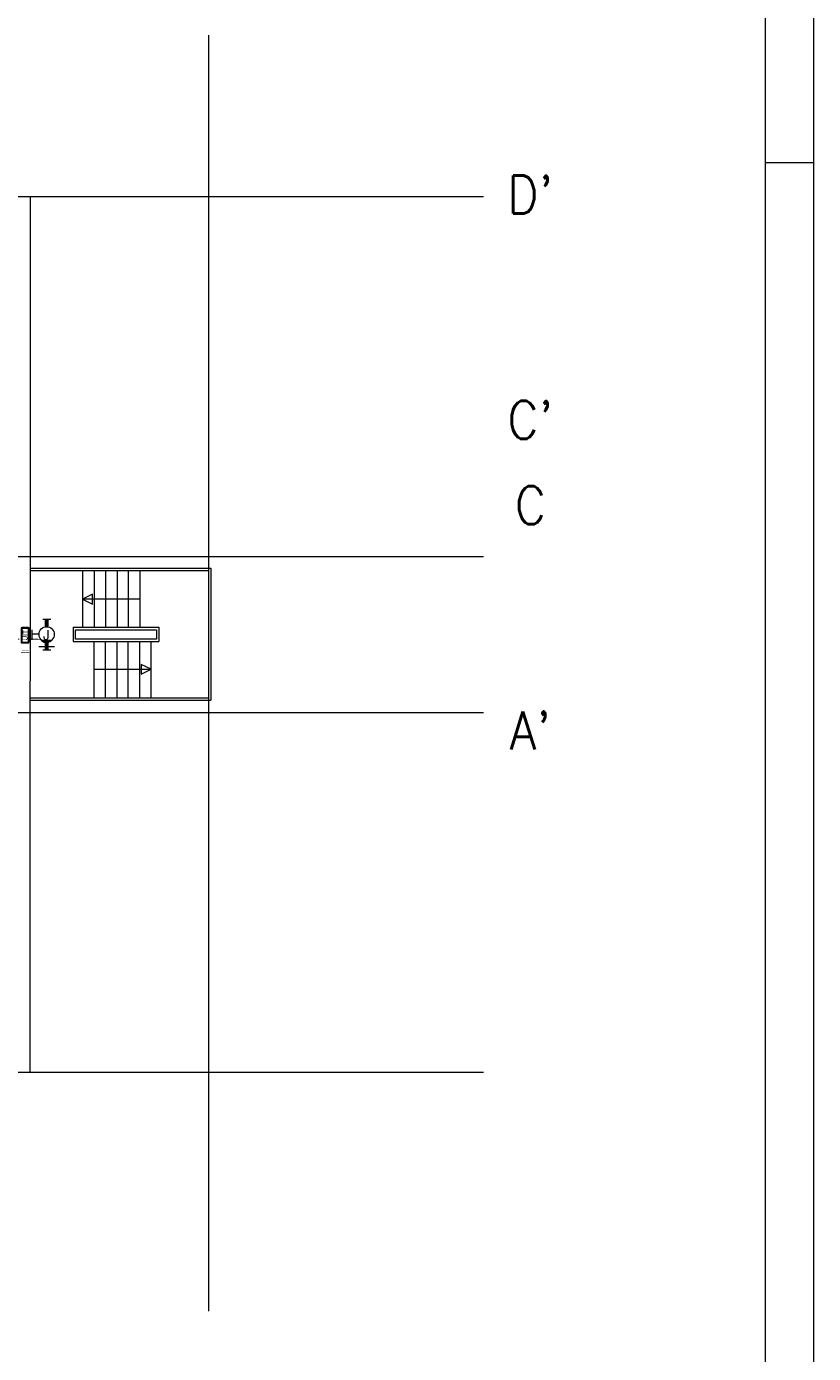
# Model space of a CAD drawing. Header units: metres. Extents: x -119 to 0, y 0 to 84.
# Tile 52 of 53: x -16 to 0, y 34 to 62. Entities that reach past the tile are written whole.
import ezdxf
from ezdxf.enums import TextEntityAlignment as Align

# ---------------------------------------------------------------- set-up
doc = ezdxf.new("R2010")
doc.units = ezdxf.units.M
doc.header["$MEASUREMENT"] = 0
doc.layers.add('Level 1', color=1, linetype='Continuous', lineweight=0)
doc.layers.add('Level 20', color=1, linetype='Continuous', lineweight=0)
doc.styles.add('Style-STANDARD', font='STANDARD.shx')
doc.styles.add('Style-WORKING', font='WORKING.shx')

# ---------------------------------------------------------------- blocks, each defined once
blk = doc.blocks.new('EF0A')
at = {"layer": 'Level 20', "color": 2, "linetype": 'Continuous', "lineweight": 30}
blk.add_3dface([(0, -0.03), (0, 0.03), (-0.03, 0.03), (-0.03, -0.03)], dxfattribs=at)
at = {"layer": 'Level 20', "color": 253, "linetype": 'Continuous', "lineweight": 13, "style": 'Style-WORKING'}
blk.add_text('UIT', height=0.02, rotation=90, dxfattribs=at).set_placement((-0.0155, 0), align=Align.MIDDLE_CENTER)
at = {"layer": 'Level 20', "color": 253, "linetype": 'Continuous', "lineweight": 13, "style": 'Style-WORKING', "width": 0.900036}
blk.add_attdef('EF0A_29778', text='', height=0.025, dxfattribs=at).set_placement((-0.015, 0.04), align=Align.CENTER)
at = {"layer": 'Level 20', "color": 11, "linetype": 'Continuous', "lineweight": 0, "style": 'Style-WORKING'}
blk.add_attdef('EF0A_29777', text='', height=0.018, dxfattribs=at).set_placement((-0.015, 0.04), align=Align.CENTER)
at = {"layer": 'Level 20', "color": 253, "linetype": 'Continuous', "lineweight": 13, "style": 'Style-WORKING', "width": 0.900036}
blk.add_attdef('EF0A_29782', text='', height=0.025, dxfattribs=at).set_placement((-0.04, 0), align=Align.MIDDLE_RIGHT)
at = {"layer": 'Level 20', "color": 11, "linetype": 'Continuous', "lineweight": 0, "style": 'Style-WORKING'}
blk.add_attdef('EF0A_29781', text='', height=0.018, dxfattribs=at).set_placement((-0.04, 0), align=Align.MIDDLE_RIGHT)
blk.add_attdef('EF0A_29779', text='', height=0.018, dxfattribs=at).set_placement((0.01, 0), align=Align.MIDDLE_LEFT)
at = {"layer": 'Level 20', "color": 253, "linetype": 'Continuous', "lineweight": 13, "style": 'Style-WORKING', "width": 0.900036}
blk.add_attdef('EF0A_29780', text='', height=0.025, dxfattribs=at).set_placement((0.01, 0), align=Align.MIDDLE_LEFT)
blk.add_attdef('EF0A_29784', text='', height=0.025, dxfattribs=at).set_placement((-0.015, -0.04), align=Align.TOP_CENTER)
at = {"layer": 'Level 20', "color": 11, "linetype": 'Continuous', "lineweight": 0, "style": 'Style-WORKING'}
blk.add_attdef('EF0A_29783', text='', height=0.018, dxfattribs=at).set_placement((-0.015, -0.04), align=Align.TOP_CENTER)

msp = doc.modelspace()

# ---------------------------------------------------------------- linework, layer by layer
at = {"layer": 'Level 1', "color": 1, "linetype": 'Continuous', "lineweight": 0}
for p, q in [((0, 84.09), (0, 0)), ((-1, 59.411), (0, 59.411)), ((-40.847, 58.702), (-16.396, 58.702)), ((-16.396, 58.702), (-16.396, 48.562)), ((-16.396, 50.917), (-12.61, 50.917)), ((-16.396, 50.87), (-12.661, 50.87)), ((-15.296, 50.858), (-15.296, 49.681)), ((-15.055, 50.858), (-15.055, 49.681)), ((-14.817, 50.858), (-14.817, 49.681)), ((-14.575, 50.858), (-14.575, 49.681)), ((-14.341, 50.858), (-14.341, 49.681)), ((-14.099, 50.858), (-14.099, 49.681)), ((-12.661, 50.87), (-12.661, 48.2)), ((-12.61, 50.917), (-12.61, 48.153)), ((-15.086, 50.371), (-15.296, 50.27)), ((-15.086, 50.168), (-15.086, 50.371)), ((-15.296, 50.27), (-15.086, 50.168)), ((-14.099, 50.27), (-15.296, 50.27)), ((-16.131, 49.849), (-15.963, 49.849)), ((-16.349, 49.435), (-16.349, 49.626)), ((-16.216, 49.533), (-16.349, 49.533)), ((-15.491, 49.681), (-13.698, 49.681)), ((-15.491, 49.681), (-15.491, 49.381)), ((-15.444, 49.626), (-13.748, 49.626)), ((-15.444, 49.431), (-15.444, 49.626)), ((-13.748, 49.626), (-13.748, 49.431)), ((-13.698, 49.681), (-13.698, 49.381)), ((-16.216, 49.276), (-15.885, 49.276)), ((-16.162, 49.412), (-15.935, 49.412)), ((-16.154, 49.4), (-15.955, 49.4)), ((-16.142, 49.389), (-15.963, 49.389)), ((-16.131, 49.209), (-15.963, 49.209)), ((-16.127, 49.381), (-15.971, 49.381)), ((-16.115, 49.369), (-16.002, 49.369)), ((-15.491, 49.381), (-13.698, 49.381)), ((-13.748, 49.431), (-15.444, 49.431)), ((-15.055, 48.2), (-15.055, 49.381)), ((-14.817, 48.2), (-14.817, 49.381)), ((-14.575, 48.2), (-14.575, 49.381)), ((-14.341, 48.2), (-14.341, 49.381)), ((-14.099, 48.2), (-14.099, 49.381)), ((-13.858, 48.2), (-13.858, 49.381)), ((-15.055, 48.804), (-13.858, 48.804)), ((-13.858, 48.804), (-14.068, 48.901)), ((-14.068, 48.901), (-14.068, 48.699)), ((-14.068, 48.699), (-13.858, 48.804)), ((-16.396, 40.368), (-16.396, 48.55)), ((-16.396, 48.2), (-12.661, 48.2)), ((-16.396, 48.153), (-12.61, 48.153)), ((-40.847, 40.368), (-16.396, 40.368))]:
    msp.add_line(p, q, dxfattribs=at)
at = {"layer": 'Level 1', "color": 11, "linetype": 'Continuous', "lineweight": 0}
for p, q in [((-1.001, 1), (-1.001, 83.09)), ((-12.661, 62.078), (-12.661, 35.362)), ((-106.454, 58.702), (-6.907, 58.702)), ((-106.454, 51.166), (-6.907, 51.166)), ((-106.454, 47.899), (-6.907, 47.899)), ((-106.454, 40.368), (-6.907, 40.368))]:
    msp.add_line(p, q, dxfattribs=at)
at = {"layer": 'Level 1', "color": 1, "linetype": 'Continuous', "lineweight": 0}
msp.add_circle((-16.049, 49.533), 0.16, dxfattribs=at)
for points in [[(-16.025, 49.701), (-16.076, 49.701), (-16.025, 49.849), (-16.076, 49.849)], [(-16.025, 49.209), (-16.076, 49.209), (-16.025, 49.361), (-16.076, 49.361)]]:
    msp.add_solid(points, dxfattribs=at)
for points in [[(-16.025, 49.701), (-16.076, 49.701), (-16.076, 49.849), (-16.025, 49.849)], [(-16.025, 49.209), (-16.076, 49.209), (-16.076, 49.361), (-16.025, 49.361)]]:
    msp.add_3dface(points, dxfattribs=at)

# ---------------------------------------------------------------- block references
at = {"layer": 'Level 20', "color": 2, "linetype": 'Continuous', "lineweight": 30, "xscale": 5, "yscale": 5, "zscale": 5}
msp.add_blockref('EF0A', (-16.422, 49.512), dxfattribs=at).add_auto_attribs({'EF0A_29777': '__', 'EF0A_29778': '__', 'EF0A_29779': '__', 'EF0A_29780': '__', 'EF0A_29781': '__', 'EF0A_29782': '__', 'EF0A_29783': '__', 'EF0A_29784': '__'})

# ---------------------------------------------------------------- texts
at = {"layer": 'Level 1', "color": 11, "linetype": 'Continuous', "lineweight": 0, "style": 'Style-STANDARD'}
for s, height, p in [("D'", 0.7952, (-5.925, 58.343)), ("C'", 0.7952, (-5.925, 53.626)), ('C', 0.795, (-5.925, 51.837)), ("A'", 0.7952, (-5.925, 47.124))]:
    msp.add_text(s, height=height, dxfattribs=at).set_placement(p, align=Align.CENTER)
at = {"layer": 'Level 1', "color": 1, "linetype": 'Continuous', "lineweight": 0, "style": 'Style-STANDARD'}
msp.add_text('J', height=0.203, dxfattribs=at).set_placement((-16.119, 49.42))

doc.saveas('drawing.dxf')
